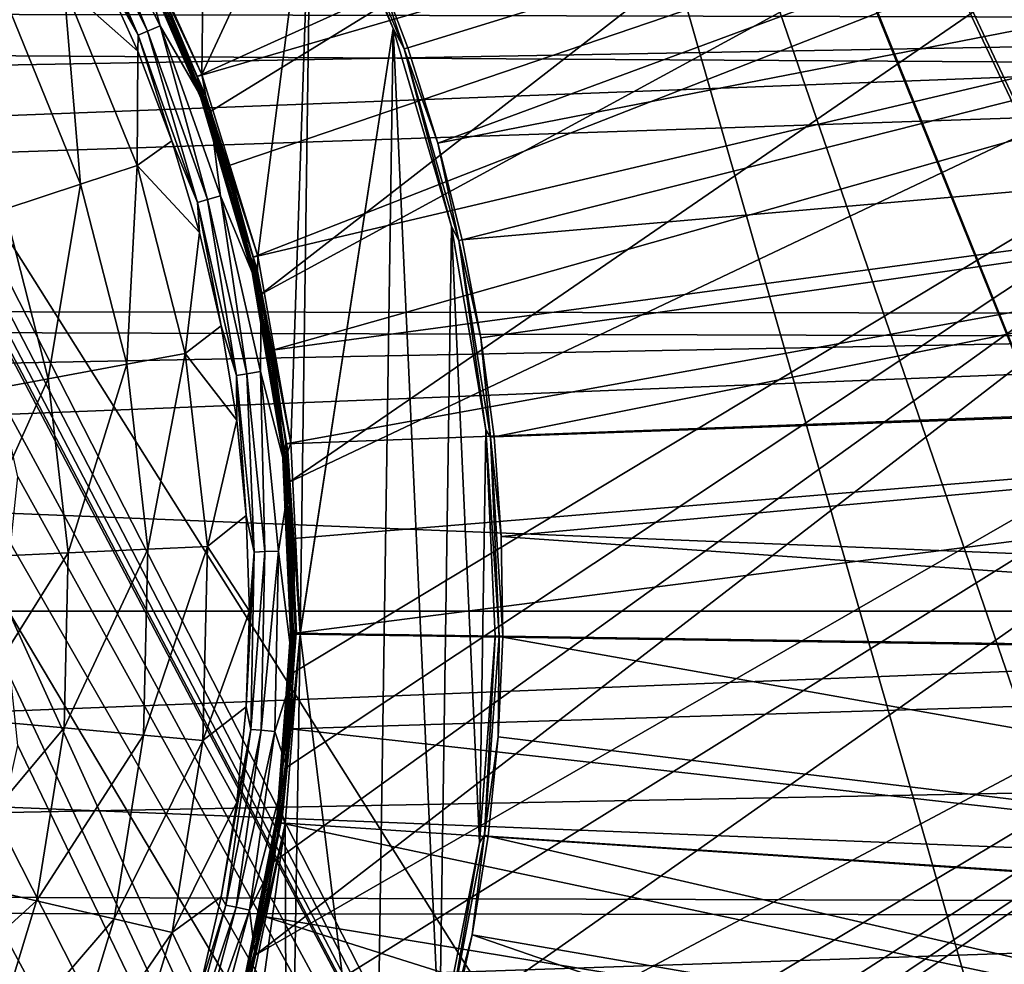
# Model space of a CAD drawing. Header units: millimetres. Extents: x -42.5 to 42.5, y -42.5 to 42.5.
# Tile 108 of 148: x 13.1 to 23.6, y -3.8 to 6.3. Entities that reach past the tile are written whole.
import ezdxf

# ---------------------------------------------------------------- set-up
doc = ezdxf.new("R2010")
doc.units = ezdxf.units.MM
doc.header["$LTSCALE"] = 127.314815
for name, color, linetype in [('104', 7, 'CONTINUOUS'), ('115', 7, 'CONTINUOUS'), ('135', 7, 'CONTINUOUS'), ('136', 7, 'CONTINUOUS'), ('47', 7, 'CONTINUOUS'), ('48', 7, 'CONTINUOUS'), ('49', 7, 'CONTINUOUS'), ('50', 7, 'CONTINUOUS'), ('51', 7, 'CONTINUOUS'), ('57', 7, 'CONTINUOUS'), ('6', 7, 'CONTINUOUS'), ('63', 7, 'CONTINUOUS'), ('64', 7, 'CONTINUOUS'), ('65', 7, 'CONTINUOUS'), ('9', 7, 'CONTINUOUS')]:
    doc.layers.add(name, color=color, linetype=linetype)

msp = doc.modelspace()

# ---------------------------------------------------------------- linework, layer by layer
at = {"layer": '104', "linetype": 'Continuous'}
for points in [[(10.951, 7.325, 33.6), (15.32, 23.48, 33.6), (11.819, 5.822, 33.6), (10.951, 7.325, 33.6)], [(15.32, 23.48, 33.6), (27.527, -19.092, 33.6), (11.819, 5.822, 33.6), (15.32, 23.48, 33.6)], [(16.634, 20.284, 33.6), (30.448, -13.97, 33.6), (15.32, 23.48, 33.6), (16.634, 20.284, 33.6)], [(30.448, -13.97, 33.6), (29.101, -16.595, 33.6), (15.32, 23.48, 33.6), (30.448, -13.97, 33.6)], [(29.101, -16.595, 33.6), (27.527, -19.092, 33.6), (15.32, 23.48, 33.6), (29.101, -16.595, 33.6)], [(17.191, 19.244, 33.6), (31.558, -11.24, 33.6), (16.634, 20.284, 33.6), (17.191, 19.244, 33.6)], [(31.558, -11.24, 33.6), (30.448, -13.97, 33.6), (16.634, 20.284, 33.6), (31.558, -11.24, 33.6)], [(17.914, 18.314, 33.6), (32.425, -8.42, 33.6), (17.191, 19.244, 33.6), (17.914, 18.314, 33.6)], [(32.425, -8.42, 33.6), (31.558, -11.24, 33.6), (17.191, 19.244, 33.6), (32.425, -8.42, 33.6)], [(18.781, 17.519, 33.6), (32.425, -8.42, 33.6), (17.914, 18.314, 33.6), (18.781, 17.519, 33.6)], [(19.77, 16.881, 33.6), (32.425, -8.42, 33.6), (18.781, 17.519, 33.6), (19.77, 16.881, 33.6)], [(33.04, -5.534, 33.6), (32.425, -8.42, 33.6), (19.77, 16.881, 33.6), (33.04, -5.534, 33.6)], [(20.852, 16.417, 33.6), (33.04, -5.534, 33.6), (19.77, 16.881, 33.6), (20.852, 16.417, 33.6)], [(21.996, 16.141, 33.6), (33.04, -5.534, 33.6), (20.852, 16.417, 33.6), (21.996, 16.141, 33.6)], [(33.398, -2.609, 33.6), (33.04, -5.534, 33.6), (21.996, 16.141, 33.6), (33.398, -2.609, 33.6)], [(23.171, 16.061, 33.6), (33.398, -2.609, 33.6), (21.996, 16.141, 33.6), (23.171, 16.061, 33.6)], [(24.345, 16.179, 33.6), (33.398, -2.609, 33.6), (23.171, 16.061, 33.6), (24.345, 16.179, 33.6)], [(11.819, 5.822, 33.6), (25.741, -21.439, 33.6), (11.994, 5.127, 33.6), (11.819, 5.822, 33.6)], [(27.527, -19.092, 33.6), (25.741, -21.439, 33.6), (11.819, 5.822, 33.6), (27.527, -19.092, 33.6)], [(11.994, 5.127, 33.6), (25.741, -21.439, 33.6), (12.216, 4.446, 33.6), (11.994, 5.127, 33.6)], [(12.216, 4.446, 33.6), (25.741, -21.439, 33.6), (12.484, 3.782, 33.6), (12.216, 4.446, 33.6)], [(12.484, 3.782, 33.6), (25.741, -21.439, 33.6), (12.796, 3.138, 33.6), (12.484, 3.782, 33.6)], [(12.796, 3.138, 33.6), (25.741, -21.439, 33.6), (12.906, 2.276, 33.6), (12.796, 3.138, 33.6)], [(12.906, 2.276, 33.6), (25.741, -21.439, 33.6), (13.098, 1.428, 33.6), (12.906, 2.276, 33.6)], [(13.098, 1.428, 33.6), (25.741, -21.439, 33.6), (13.024, 0.716, 33.6), (13.098, 1.428, 33.6)], [(13.024, 0.716, 33.6), (25.741, -21.439, 33.6), (13, 0, 33.6), (13.024, 0.716, 33.6)], [(13, 0, 33.6), (23.754, -23.622, 33.6), (13.024, -0.716, 33.6), (13, 0, 33.6)], [(25.741, -21.439, 33.6), (23.754, -23.622, 33.6), (13, 0, 33.6), (25.741, -21.439, 33.6)], [(13.024, -0.716, 33.6), (23.754, -23.622, 33.6), (13.098, -1.428, 33.6), (13.024, -0.716, 33.6)], [(13.098, -1.428, 33.6), (23.754, -23.622, 33.6), (12.906, -2.276, 33.6), (13.098, -1.428, 33.6)], [(12.906, -2.276, 33.6), (23.754, -23.622, 33.6), (12.796, -3.138, 33.6), (12.906, -2.276, 33.6)], [(12.796, -3.138, 33.6), (23.754, -23.622, 33.6), (12.484, -3.782, 33.6), (12.796, -3.138, 33.6)]]:
    msp.add_3dface(points, dxfattribs=at)
at = {"layer": '115', "linetype": 'Continuous'}
for points in [[(15.141, 5.31, 35.6), (29.858, 14.379, 35.6), (14.358, 7.164, 35.6), (15.141, 5.31, 35.6)], [(15.687, 3.371, 35.6), (29.858, 14.379, 35.6), (15.141, 5.31, 35.6), (15.687, 3.371, 35.6)], [(31.006, 11.702, 35.6), (29.858, 14.379, 35.6), (15.687, 3.371, 35.6), (31.006, 11.702, 35.6)], [(15.986, 1.374, 35.6), (31.006, 11.702, 35.6), (15.687, 3.371, 35.6), (15.986, 1.374, 35.6)], [(31.915, 8.929, 35.6), (31.006, 11.702, 35.6), (15.986, 1.374, 35.6), (31.915, 8.929, 35.6)], [(15.623, -3.657, 35.6), (31.915, 8.929, 35.6), (15.822, -2.665, 35.6), (15.623, -3.657, 35.6)], [(32.576, 6.088, 35.6), (31.915, 8.929, 35.6), (15.623, -3.657, 35.6), (32.576, 6.088, 35.6)], [(15.822, -2.665, 35.6), (31.915, 8.929, 35.6), (15.959, -1.658, 35.6), (15.822, -2.665, 35.6)], [(15.959, -1.658, 35.6), (31.915, 8.929, 35.6), (16.032, -0.65, 35.6), (15.959, -1.658, 35.6)], [(16.032, -0.65, 35.6), (31.915, 8.929, 35.6), (15.986, 1.374, 35.6), (16.032, -0.65, 35.6)], [(14.655, -6.535, 35.6), (32.576, 6.088, 35.6), (15.36, -4.639, 35.6), (14.655, -6.535, 35.6)], [(32.985, 3.203, 35.6), (32.576, 6.088, 35.6), (14.655, -6.535, 35.6), (32.985, 3.203, 35.6)], [(15.36, -4.639, 35.6), (32.576, 6.088, 35.6), (15.623, -3.657, 35.6), (15.36, -4.639, 35.6)], [(33.139, 0.292, 35.6), (32.985, 3.203, 35.6), (9.701, -12.781, 35.6), (33.139, 0.292, 35.6)], [(9.701, -12.781, 35.6), (32.985, 3.203, 35.6), (11.225, -11.465, 35.6), (9.701, -12.781, 35.6)], [(11.225, -11.465, 35.6), (32.985, 3.203, 35.6), (12.574, -9.967, 35.6), (11.225, -11.465, 35.6)], [(12.574, -9.967, 35.6), (32.985, 3.203, 35.6), (13.725, -8.312, 35.6), (12.574, -9.967, 35.6)], [(13.725, -8.312, 35.6), (32.985, 3.203, 35.6), (14.655, -6.535, 35.6), (13.725, -8.312, 35.6)], [(8.023, -13.896, 35.6), (33.139, 0.292, 35.6), (9.701, -12.781, 35.6), (8.023, -13.896, 35.6)], [(33.139, 0.292, 35.6), (8.023, -13.896, 35.6), (13.14, -23.53, 35.6), (33.139, 0.292, 35.6)], [(33.036, -2.622, 35.6), (33.139, 0.292, 35.6), (13.14, -23.53, 35.6), (33.036, -2.622, 35.6)], [(32.679, -5.512, 35.6), (33.036, -2.622, 35.6), (13.14, -23.53, 35.6), (32.679, -5.512, 35.6)]]:
    msp.add_3dface(points, dxfattribs=at)
at = {"layer": '135', "linetype": 'Continuous'}
for points in [[(14.377, 6.125, 35.826), (13.63, 7.869, 35.705), (13.533, 7.814, 35.826), (14.377, 6.125, 35.826)], [(14.479, 6.169, 35.705), (13.755, 7.942, 35.627), (13.63, 7.869, 35.705), (14.479, 6.169, 35.705)], [(14.479, 6.169, 35.705), (13.63, 7.869, 35.705), (14.377, 6.125, 35.826), (14.479, 6.169, 35.705)], [(14.612, 6.226, 35.627), (13.755, 7.942, 35.627), (14.479, 6.169, 35.705), (14.612, 6.226, 35.627)], [(14.612, 6.226, 35.627), (14.358, 7.164, 35.6), (13.755, 7.942, 35.627), (14.612, 6.226, 35.627)], [(14.377, 6.125, 35.826), (13.533, 7.814, 35.826), (13.956, 6.883, 35.977), (14.377, 6.125, 35.826)], [(15.141, 5.31, 35.6), (14.358, 7.164, 35.6), (14.612, 6.226, 35.627), (15.141, 5.31, 35.6)], [(14.376, 5.955, 35.977), (14.377, 6.125, 35.826), (13.956, 6.883, 35.977), (14.376, 5.955, 35.977)], [(15.117, 4.379, 35.705), (14.612, 6.226, 35.627), (14.479, 6.169, 35.705), (15.117, 4.379, 35.705)], [(15.256, 4.419, 35.627), (14.612, 6.226, 35.627), (15.117, 4.379, 35.705), (15.256, 4.419, 35.627)], [(15.256, 4.419, 35.627), (15.141, 5.31, 35.6), (14.612, 6.226, 35.627), (15.256, 4.419, 35.627)], [(14.735, 5.002, 35.977), (14.377, 6.125, 35.826), (14.376, 5.955, 35.977), (14.735, 5.002, 35.977)], [(15.01, 4.348, 35.826), (14.479, 6.169, 35.705), (14.377, 6.125, 35.826), (15.01, 4.348, 35.826)], [(15.01, 4.348, 35.826), (14.377, 6.125, 35.826), (14.735, 5.002, 35.977), (15.01, 4.348, 35.826)], [(15.117, 4.379, 35.705), (14.479, 6.169, 35.705), (15.01, 4.348, 35.826), (15.117, 4.379, 35.705)], [(15.687, 3.371, 35.6), (15.141, 5.31, 35.6), (15.256, 4.419, 35.627), (15.687, 3.371, 35.6)], [(15.031, 4.028, 35.977), (15.01, 4.348, 35.826), (14.735, 5.002, 35.977), (15.031, 4.028, 35.977)], [(15.535, 2.525, 35.705), (15.256, 4.419, 35.627), (15.117, 4.379, 35.705), (15.535, 2.525, 35.705)], [(15.678, 2.548, 35.627), (15.256, 4.419, 35.627), (15.535, 2.525, 35.705), (15.678, 2.548, 35.627)], [(15.678, 2.548, 35.627), (15.687, 3.371, 35.6), (15.256, 4.419, 35.627), (15.678, 2.548, 35.627)], [(15.425, 2.507, 35.826), (15.117, 4.379, 35.705), (15.01, 4.348, 35.826), (15.425, 2.507, 35.826)], [(15.262, 3.036, 35.977), (15.01, 4.348, 35.826), (15.031, 4.028, 35.977), (15.262, 3.036, 35.977)], [(15.425, 2.507, 35.826), (15.01, 4.348, 35.826), (15.262, 3.036, 35.977), (15.425, 2.507, 35.826)], [(15.535, 2.525, 35.705), (15.117, 4.379, 35.705), (15.425, 2.507, 35.826), (15.535, 2.525, 35.705)], [(15.986, 1.374, 35.6), (15.687, 3.371, 35.6), (15.678, 2.548, 35.627), (15.986, 1.374, 35.6)], [(15.428, 2.031, 35.977), (15.425, 2.507, 35.826), (15.262, 3.036, 35.977), (15.428, 2.031, 35.977)], [(15.614, 0.629, 35.826), (15.535, 2.525, 35.705), (15.425, 2.507, 35.826), (15.614, 0.629, 35.826)], [(15.726, 0.634, 35.705), (15.678, 2.548, 35.627), (15.535, 2.525, 35.705), (15.726, 0.634, 35.705)], [(15.726, 0.634, 35.705), (15.535, 2.525, 35.705), (15.614, 0.629, 35.826), (15.726, 0.634, 35.705)], [(15.87, 0.64, 35.627), (15.678, 2.548, 35.627), (15.726, 0.634, 35.705), (15.87, 0.64, 35.627)], [(15.87, 0.64, 35.627), (15.986, 1.374, 35.6), (15.678, 2.548, 35.627), (15.87, 0.64, 35.627)], [(15.614, 0.629, 35.826), (15.425, 2.507, 35.826), (15.528, 1.018, 35.977), (15.614, 0.629, 35.826)], [(15.528, 1.018, 35.977), (15.425, 2.507, 35.826), (15.428, 2.031, 35.977), (15.528, 1.018, 35.977)], [(16.032, -0.65, 35.6), (15.986, 1.374, 35.6), (15.87, 0.64, 35.627), (16.032, -0.65, 35.6)], [(15.561, 0, 35.977), (15.614, 0.629, 35.826), (15.528, 1.018, 35.977), (15.561, 0, 35.977)], [(15.576, -1.257, 35.826), (15.614, 0.629, 35.826), (15.528, -1.018, 35.977), (15.576, -1.257, 35.826)], [(15.528, -1.018, 35.977), (15.614, 0.629, 35.826), (15.561, 0, 35.977), (15.528, -1.018, 35.977)], [(15.688, -1.266, 35.705), (15.726, 0.634, 35.705), (15.576, -1.257, 35.826), (15.688, -1.266, 35.705)], [(15.576, -1.257, 35.826), (15.726, 0.634, 35.705), (15.614, 0.629, 35.826), (15.576, -1.257, 35.826)], [(15.688, -1.266, 35.705), (15.87, 0.64, 35.627), (15.726, 0.634, 35.705), (15.688, -1.266, 35.705)], [(15.832, -1.278, 35.627), (15.87, 0.64, 35.627), (15.688, -1.266, 35.705), (15.832, -1.278, 35.627)], [(15.832, -1.278, 35.627), (16.032, -0.65, 35.6), (15.87, 0.64, 35.627), (15.832, -1.278, 35.627)], [(15.959, -1.658, 35.6), (16.032, -0.65, 35.6), (15.832, -1.278, 35.627), (15.959, -1.658, 35.6)], [(15.428, -2.031, 35.977), (15.576, -1.257, 35.826), (15.528, -1.018, 35.977), (15.428, -2.031, 35.977)], [(15.262, -3.036, 35.977), (15.576, -1.257, 35.826), (15.428, -2.031, 35.977), (15.262, -3.036, 35.977)], [(15.311, -3.126, 35.826), (15.576, -1.257, 35.826), (15.262, -3.036, 35.977), (15.311, -3.126, 35.826)], [(15.311, -3.126, 35.826), (15.688, -1.266, 35.705), (15.576, -1.257, 35.826), (15.311, -3.126, 35.826)], [(15.421, -3.148, 35.705), (15.688, -1.266, 35.705), (15.311, -3.126, 35.826), (15.421, -3.148, 35.705)], [(15.421, -3.148, 35.705), (15.832, -1.278, 35.627), (15.688, -1.266, 35.705), (15.421, -3.148, 35.705)], [(15.562, -3.177, 35.627), (15.832, -1.278, 35.627), (15.421, -3.148, 35.705), (15.562, -3.177, 35.627)], [(15.562, -3.177, 35.627), (15.959, -1.658, 35.6), (15.832, -1.278, 35.627), (15.562, -3.177, 35.627)], [(15.822, -2.665, 35.6), (15.959, -1.658, 35.6), (15.562, -3.177, 35.627), (15.822, -2.665, 35.6)], [(15.623, -3.657, 35.6), (15.822, -2.665, 35.6), (15.562, -3.177, 35.627), (15.623, -3.657, 35.6)], [(15.031, -4.027, 35.977), (15.311, -3.126, 35.826), (15.262, -3.036, 35.977), (15.031, -4.027, 35.977)], [(14.823, -4.949, 35.826), (15.311, -3.126, 35.826), (15.031, -4.027, 35.977), (14.823, -4.949, 35.826)], [(14.823, -4.949, 35.826), (15.421, -3.148, 35.705), (15.311, -3.126, 35.826), (14.823, -4.949, 35.826)], [(14.929, -4.984, 35.705), (15.421, -3.148, 35.705), (14.823, -4.949, 35.826), (14.929, -4.984, 35.705)], [(14.929, -4.984, 35.705), (15.562, -3.177, 35.627), (15.421, -3.148, 35.705), (14.929, -4.984, 35.705)], [(15.066, -5.03, 35.627), (15.562, -3.177, 35.627), (14.929, -4.984, 35.705), (15.066, -5.03, 35.627)], [(15.066, -5.03, 35.627), (15.623, -3.657, 35.6), (15.562, -3.177, 35.627), (15.066, -5.03, 35.627)], [(15.36, -4.639, 35.6), (15.623, -3.657, 35.6), (15.066, -5.03, 35.627), (15.36, -4.639, 35.6)]]:
    msp.add_3dface(points, dxfattribs=at)
at = {"layer": '136', "linetype": 'Continuous'}
for points in [[(14.376, 5.955, 35.977), (13.956, 6.883, 35.977), (13.589, 6.653, 37.309), (14.376, 5.955, 35.977)], [(13.767, 4.543, 38.669), (13.589, 6.653, 37.309), (13.02, 6.375, 38.669), (13.767, 4.543, 38.669)], [(14.369, 4.741, 37.309), (13.589, 6.653, 37.309), (13.767, 4.543, 38.669), (14.369, 4.741, 37.309)], [(14.369, 4.741, 37.309), (14.376, 5.955, 35.977), (13.589, 6.653, 37.309), (14.369, 4.741, 37.309)], [(13.767, 4.543, 38.669), (13.02, 6.375, 38.669), (12.961, 4.276, 40.007), (13.767, 4.543, 38.669)], [(14.735, 5.002, 35.977), (14.376, 5.955, 35.977), (14.369, 4.741, 37.309), (14.735, 5.002, 35.977)], [(15.031, 4.028, 35.977), (14.735, 5.002, 35.977), (14.369, 4.741, 37.309), (15.031, 4.028, 35.977)], [(14.257, 2.626, 38.669), (14.369, 4.741, 37.309), (13.767, 4.543, 38.669), (14.257, 2.626, 38.669)], [(14.88, 2.74, 37.309), (14.369, 4.741, 37.309), (14.257, 2.626, 38.669), (14.88, 2.74, 37.309)], [(14.88, 2.74, 37.309), (15.031, 4.028, 35.977), (14.369, 4.741, 37.309), (14.88, 2.74, 37.309)], [(13.422, 2.472, 40.007), (13.767, 4.543, 38.669), (12.961, 4.276, 40.007), (13.422, 2.472, 40.007)], [(14.257, 2.626, 38.669), (13.767, 4.543, 38.669), (13.422, 2.472, 40.007), (14.257, 2.626, 38.669)], [(13.422, 2.472, 40.007), (12.961, 4.276, 40.007), (12.37, 2.278, 41.284), (13.422, 2.472, 40.007)], [(15.262, 3.036, 35.977), (15.031, 4.028, 35.977), (14.88, 2.74, 37.309), (15.262, 3.036, 35.977)], [(15.428, 2.031, 35.977), (15.262, 3.036, 35.977), (14.88, 2.74, 37.309), (15.428, 2.031, 35.977)], [(14.482, 0.66, 38.669), (14.88, 2.74, 37.309), (14.257, 2.626, 38.669), (14.482, 0.66, 38.669)], [(15.115, 0.689, 37.309), (14.88, 2.74, 37.309), (14.482, 0.66, 38.669), (15.115, 0.689, 37.309)], [(15.115, 0.689, 37.309), (15.428, 2.031, 35.977), (14.88, 2.74, 37.309), (15.115, 0.689, 37.309)], [(13.634, 0.621, 40.007), (14.257, 2.626, 38.669), (13.422, 2.472, 40.007), (13.634, 0.621, 40.007)], [(14.482, 0.66, 38.669), (14.257, 2.626, 38.669), (13.634, 0.621, 40.007), (14.482, 0.66, 38.669)], [(12.565, 0.572, 41.284), (13.422, 2.472, 40.007), (12.37, 2.278, 41.284), (12.565, 0.572, 41.284)], [(13.634, 0.621, 40.007), (13.422, 2.472, 40.007), (12.565, 0.572, 41.284), (13.634, 0.621, 40.007)], [(15.528, 1.018, 35.977), (15.428, 2.031, 35.977), (15.115, 0.689, 37.309), (15.528, 1.018, 35.977)], [(15.561, 0, 35.977), (15.528, 1.018, 35.977), (15.115, 0.689, 37.309), (15.561, 0, 35.977)], [(14.437, -1.318, 38.669), (14.482, 0.66, 38.669), (13.591, -1.241, 40.007), (14.437, -1.318, 38.669)], [(13.591, -1.241, 40.007), (14.482, 0.66, 38.669), (13.634, 0.621, 40.007), (13.591, -1.241, 40.007)], [(15.068, -1.376, 37.309), (15.115, 0.689, 37.309), (14.437, -1.318, 38.669), (15.068, -1.376, 37.309)], [(14.437, -1.318, 38.669), (15.115, 0.689, 37.309), (14.482, 0.66, 38.669), (14.437, -1.318, 38.669)], [(15.068, -1.376, 37.309), (15.561, 0, 35.977), (15.115, 0.689, 37.309), (15.068, -1.376, 37.309)], [(13.591, -1.241, 40.007), (13.634, 0.621, 40.007), (12.526, -1.144, 41.284), (13.591, -1.241, 40.007)], [(12.526, -1.144, 41.284), (13.634, 0.621, 40.007), (12.565, 0.572, 41.284), (12.526, -1.144, 41.284)], [(15.528, -1.018, 35.977), (15.561, 0, 35.977), (15.068, -1.376, 37.309), (15.528, -1.018, 35.977)], [(15.428, -2.031, 35.977), (15.528, -1.018, 35.977), (15.068, -1.376, 37.309), (15.428, -2.031, 35.977)], [(12.253, -2.839, 41.284), (13.591, -1.241, 40.007), (12.526, -1.144, 41.284), (12.253, -2.839, 41.284)], [(13.296, -3.08, 40.007), (13.591, -1.241, 40.007), (12.253, -2.839, 41.284), (13.296, -3.08, 40.007)], [(13.296, -3.08, 40.007), (14.437, -1.318, 38.669), (13.591, -1.241, 40.007), (13.296, -3.08, 40.007)], [(14.123, -3.272, 38.669), (14.437, -1.318, 38.669), (13.296, -3.08, 40.007), (14.123, -3.272, 38.669)], [(14.123, -3.272, 38.669), (15.068, -1.376, 37.309), (14.437, -1.318, 38.669), (14.123, -3.272, 38.669)], [(14.74, -3.415, 37.309), (15.068, -1.376, 37.309), (14.123, -3.272, 38.669), (14.74, -3.415, 37.309)], [(14.74, -3.415, 37.309), (15.428, -2.031, 35.977), (15.068, -1.376, 37.309), (14.74, -3.415, 37.309)], [(15.262, -3.036, 35.977), (15.428, -2.031, 35.977), (14.74, -3.415, 37.309), (15.262, -3.036, 35.977)], [(11.753, -4.481, 41.284), (13.296, -3.08, 40.007), (12.253, -2.839, 41.284), (11.753, -4.481, 41.284)], [(15.031, -4.027, 35.977), (15.262, -3.036, 35.977), (14.74, -3.415, 37.309), (15.031, -4.027, 35.977)], [(12.753, -4.862, 40.007), (13.296, -3.08, 40.007), (11.753, -4.481, 41.284), (12.753, -4.862, 40.007)], [(12.753, -4.862, 40.007), (14.123, -3.272, 38.669), (13.296, -3.08, 40.007), (12.753, -4.862, 40.007)], [(13.546, -5.164, 38.669), (14.123, -3.272, 38.669), (12.753, -4.862, 40.007), (13.546, -5.164, 38.669)], [(13.546, -5.164, 38.669), (14.74, -3.415, 37.309), (14.123, -3.272, 38.669), (13.546, -5.164, 38.669)], [(14.138, -5.39, 37.309), (14.74, -3.415, 37.309), (13.546, -5.164, 38.669), (14.138, -5.39, 37.309)], [(14.138, -5.39, 37.309), (15.031, -4.027, 35.977), (14.74, -3.415, 37.309), (14.138, -5.39, 37.309)]]:
    msp.add_3dface(points, dxfattribs=at)
at = {"layer": '47', "linetype": 'Continuous'}
for points in [[(15.007, 5.688, 36.185), (35.367, 14.904, 50), (14.621, 6.619, 36.185), (15.007, 5.688, 36.185)], [(36.477, 11.933, 50), (35.367, 14.904, 50), (15.007, 5.688, 36.185), (36.477, 11.933, 50)], [(15.335, 4.735, 36.185), (36.477, 11.933, 50), (15.007, 5.688, 36.185), (15.335, 4.735, 36.185)], [(15.602, 3.764, 36.185), (36.477, 11.933, 50), (15.335, 4.735, 36.185), (15.602, 3.764, 36.185)], [(37.338, 8.88, 50), (36.477, 11.933, 50), (15.602, 3.764, 36.185), (37.338, 8.88, 50)], [(15.807, 2.777, 36.185), (37.338, 8.88, 50), (15.602, 3.764, 36.185), (15.807, 2.777, 36.185)], [(37.944, 5.765, 50), (37.338, 8.88, 50), (15.807, 2.777, 36.185), (37.944, 5.765, 50)], [(15.95, 1.779, 36.185), (37.944, 5.765, 50), (15.807, 2.777, 36.185), (15.95, 1.779, 36.185)], [(38.29, 2.612, 50), (37.944, 5.765, 50), (15.95, 1.779, 36.185), (38.29, 2.612, 50)], [(16.03, 0.774, 36.185), (38.29, 2.612, 50), (15.95, 1.779, 36.185), (16.03, 0.774, 36.185)], [(16.047, -0.234, 36.185), (38.29, 2.612, 50), (16.03, 0.774, 36.185), (16.047, -0.234, 36.185)], [(38.375, -0.559, 50), (38.29, 2.612, 50), (16.047, -0.234, 36.185), (38.375, -0.559, 50)]]:
    msp.add_3dface(points, dxfattribs=at)
at = {"layer": '48', "linetype": 'Continuous'}
for points in [[(15.056, 5.709, 36), (14.328, 7.256, 36.009), (14.222, 7.551, 36), (15.056, 5.709, 36)], [(14.277, 7.23, 36.115), (15.044, 5.456, 36.115), (14.29, 7.237, 36.155), (14.277, 7.23, 36.115)], [(15.046, 5.457, 36.073), (14.277, 7.23, 36.115), (14.279, 7.231, 36.073), (15.046, 5.457, 36.073)], [(15.044, 5.456, 36.115), (14.277, 7.23, 36.115), (15.046, 5.457, 36.073), (15.044, 5.456, 36.115)], [(15.066, 5.464, 36.035), (14.279, 7.231, 36.073), (14.297, 7.24, 36.035), (15.066, 5.464, 36.035)], [(15.046, 5.457, 36.073), (14.279, 7.231, 36.073), (15.066, 5.464, 36.035), (15.046, 5.457, 36.073)], [(15.044, 5.456, 36.115), (15.059, 5.462, 36.155), (14.29, 7.237, 36.155), (15.044, 5.456, 36.115)], [(15.059, 5.462, 36.155), (14.621, 6.619, 36.185), (14.29, 7.237, 36.155), (15.059, 5.462, 36.155)], [(14.328, 7.256, 36.009), (15.098, 5.476, 36.009), (14.297, 7.24, 36.035), (14.328, 7.256, 36.009)], [(15.098, 5.476, 36.009), (15.066, 5.464, 36.035), (14.297, 7.24, 36.035), (15.098, 5.476, 36.009)], [(15.098, 5.476, 36.009), (14.328, 7.256, 36.009), (15.056, 5.709, 36), (15.098, 5.476, 36.009)], [(15.007, 5.688, 36.185), (14.621, 6.619, 36.185), (15.059, 5.462, 36.155), (15.007, 5.688, 36.185)], [(15.335, 4.735, 36.185), (15.007, 5.688, 36.185), (15.059, 5.462, 36.155), (15.335, 4.735, 36.185)], [(15.652, 3.777, 36), (15.098, 5.476, 36.009), (15.056, 5.709, 36), (15.652, 3.777, 36)], [(15.044, 5.456, 36.115), (15.592, 3.603, 36.115), (15.059, 5.462, 36.155), (15.044, 5.456, 36.115)], [(15.595, 3.604, 36.073), (15.044, 5.456, 36.115), (15.046, 5.457, 36.073), (15.595, 3.604, 36.073)], [(15.592, 3.603, 36.115), (15.044, 5.456, 36.115), (15.595, 3.604, 36.073), (15.592, 3.603, 36.115)], [(15.614, 3.608, 36.035), (15.046, 5.457, 36.073), (15.066, 5.464, 36.035), (15.614, 3.608, 36.035)], [(15.595, 3.604, 36.073), (15.046, 5.457, 36.073), (15.614, 3.608, 36.035), (15.595, 3.604, 36.073)], [(15.592, 3.603, 36.115), (15.607, 3.607, 36.155), (15.059, 5.462, 36.155), (15.592, 3.603, 36.115)], [(15.607, 3.607, 36.155), (15.335, 4.735, 36.185), (15.059, 5.462, 36.155), (15.607, 3.607, 36.155)], [(15.098, 5.476, 36.009), (15.648, 3.616, 36.009), (15.066, 5.464, 36.035), (15.098, 5.476, 36.009)], [(15.648, 3.616, 36.009), (15.614, 3.608, 36.035), (15.066, 5.464, 36.035), (15.648, 3.616, 36.009)], [(15.648, 3.616, 36.009), (15.098, 5.476, 36.009), (15.652, 3.777, 36), (15.648, 3.616, 36.009)], [(15.602, 3.764, 36.185), (15.335, 4.735, 36.185), (15.607, 3.607, 36.155), (15.602, 3.764, 36.185)], [(16.002, 1.786, 36), (15.648, 3.616, 36.009), (15.652, 3.777, 36), (16.002, 1.786, 36)], [(15.807, 2.777, 36.185), (15.602, 3.764, 36.185), (15.607, 3.607, 36.155), (15.807, 2.777, 36.185)], [(15.592, 3.603, 36.115), (15.913, 1.697, 36.115), (15.607, 3.607, 36.155), (15.592, 3.603, 36.115)], [(15.915, 1.698, 36.073), (15.592, 3.603, 36.115), (15.595, 3.604, 36.073), (15.915, 1.698, 36.073)], [(15.913, 1.697, 36.115), (15.592, 3.603, 36.115), (15.915, 1.698, 36.073), (15.913, 1.697, 36.115)], [(15.935, 1.7, 36.035), (15.595, 3.604, 36.073), (15.614, 3.608, 36.035), (15.935, 1.7, 36.035)], [(15.915, 1.698, 36.073), (15.595, 3.604, 36.073), (15.935, 1.7, 36.035), (15.915, 1.698, 36.073)], [(15.913, 1.697, 36.115), (15.928, 1.699, 36.155), (15.607, 3.607, 36.155), (15.913, 1.697, 36.115)], [(15.928, 1.699, 36.155), (15.807, 2.777, 36.185), (15.607, 3.607, 36.155), (15.928, 1.699, 36.155)], [(15.648, 3.616, 36.009), (15.969, 1.703, 36.009), (15.614, 3.608, 36.035), (15.648, 3.616, 36.009)], [(15.969, 1.703, 36.009), (15.935, 1.7, 36.035), (15.614, 3.608, 36.035), (15.969, 1.703, 36.009)], [(15.969, 1.703, 36.009), (15.648, 3.616, 36.009), (16.002, 1.786, 36), (15.969, 1.703, 36.009)], [(15.95, 1.779, 36.185), (15.807, 2.777, 36.185), (15.928, 1.699, 36.155), (15.95, 1.779, 36.185)], [(16.1, -0.234, 36), (15.969, 1.703, 36.009), (16.002, 1.786, 36), (16.1, -0.234, 36)], [(15.913, 1.697, 36.115), (16.001, -0.233, 36.115), (15.928, 1.699, 36.155), (15.913, 1.697, 36.115)], [(16.004, -0.233, 36.073), (15.913, 1.697, 36.115), (15.915, 1.698, 36.073), (16.004, -0.233, 36.073)], [(16.001, -0.233, 36.115), (15.913, 1.697, 36.115), (16, -0.233, 36.1), (16.001, -0.233, 36.115)], [(16, -0.233, 36.1), (15.913, 1.697, 36.115), (16.004, -0.233, 36.073), (16, -0.233, 36.1)], [(16.024, -0.233, 36.035), (15.915, 1.698, 36.073), (15.935, 1.7, 36.035), (16.024, -0.233, 36.035)], [(16.008, -0.233, 36.062), (15.915, 1.698, 36.073), (16.024, -0.233, 36.035), (16.008, -0.233, 36.062)], [(16.004, -0.233, 36.073), (15.915, 1.698, 36.073), (16.008, -0.233, 36.062), (16.004, -0.233, 36.073)], [(16.03, 0.774, 36.185), (15.95, 1.779, 36.185), (15.928, 1.699, 36.155), (16.03, 0.774, 36.185)], [(15.928, 1.699, 36.155), (16.001, -0.233, 36.115), (16.006, -0.233, 36.133), (15.928, 1.699, 36.155)], [(16.017, -0.233, 36.155), (15.928, 1.699, 36.155), (16.006, -0.233, 36.133), (16.017, -0.233, 36.155)], [(16.017, -0.233, 36.155), (16.03, 0.774, 36.185), (15.928, 1.699, 36.155), (16.017, -0.233, 36.155)], [(15.969, 1.703, 36.009), (16.058, -0.234, 36.009), (15.935, 1.7, 36.035), (15.969, 1.703, 36.009)], [(15.935, 1.7, 36.035), (16.058, -0.234, 36.009), (16.029, -0.233, 36.029), (15.935, 1.7, 36.035)], [(16.024, -0.233, 36.035), (15.935, 1.7, 36.035), (16.029, -0.233, 36.029), (16.024, -0.233, 36.035)], [(16.058, -0.234, 36.009), (15.969, 1.703, 36.009), (16.062, -0.234, 36.008), (16.058, -0.234, 36.009)], [(16.062, -0.234, 36.008), (15.969, 1.703, 36.009), (16.1, -0.234, 36), (16.062, -0.234, 36.008)], [(16.022, -0.233, 36.163), (16.03, 0.774, 36.185), (16.017, -0.233, 36.155), (16.022, -0.233, 36.163)], [(16.047, -0.234, 36.185), (16.03, 0.774, 36.185), (16.022, -0.233, 36.163), (16.047, -0.234, 36.185)]]:
    msp.add_3dface(points, dxfattribs=at)
at = {"layer": '49', "linetype": 'Continuous'}
for points in [[(15.056, 5.709, 36), (14.222, 7.551, 36), (15.11, 10.106, 36), (15.056, 5.709, 36)], [(16.218, 8.212, 36), (15.056, 5.709, 36), (15.11, 10.106, 36), (16.218, 8.212, 36)], [(15.652, 3.777, 36), (15.056, 5.709, 36), (16.218, 8.212, 36), (15.652, 3.777, 36)], [(16.002, 1.786, 36), (15.652, 3.777, 36), (16.218, 8.212, 36), (16.002, 1.786, 36)], [(16.1, -0.234, 36), (16.002, 1.786, 36), (16.218, 8.212, 36), (16.1, -0.234, 36)], [(17.089, 6.197, 36), (16.1, -0.234, 36), (16.218, 8.212, 36), (17.089, 6.197, 36)], [(17.089, 6.197, 36), (16.898, -6.702, 36), (16.1, -0.244, 36), (17.089, 6.197, 36)], [(16.1, -0.239, 36), (17.089, 6.197, 36), (16.1, -0.244, 36), (16.1, -0.239, 36)], [(16.1, -0.234, 36), (17.089, 6.197, 36), (16.1, -0.239, 36), (16.1, -0.234, 36)], [(17.582, -4.617, 36), (16.898, -6.702, 36), (17.089, 6.197, 36), (17.582, -4.617, 36)], [(17.712, 4.092, 36), (17.582, -4.617, 36), (17.089, 6.197, 36), (17.712, 4.092, 36)], [(18.01, -2.464, 36), (17.582, -4.617, 36), (17.712, 4.092, 36), (18.01, -2.464, 36)], [(18.076, 1.928, 36), (18.01, -2.464, 36), (17.712, 4.092, 36), (18.076, 1.928, 36)], [(18.176, -0.265, 36), (18.01, -2.464, 36), (18.076, 1.928, 36), (18.176, -0.265, 36)], [(16.1, -0.244, 36), (15.967, -8.69, 36), (15.942, -2.259, 36), (16.1, -0.244, 36)], [(16.898, -6.702, 36), (15.967, -8.69, 36), (16.1, -0.244, 36), (16.898, -6.702, 36)], [(18.176, -0.27, 36), (18.01, -2.464, 36), (18.176, -0.265, 36), (18.176, -0.27, 36)], [(18.176, -0.275, 36), (18.01, -2.464, 36), (18.176, -0.27, 36), (18.176, -0.275, 36)], [(15.942, -2.259, 36), (14.803, -10.551, 36), (15.534, -4.239, 36), (15.942, -2.259, 36)], [(15.967, -8.69, 36), (14.803, -10.551, 36), (15.942, -2.259, 36), (15.967, -8.69, 36)]]:
    msp.add_3dface(points, dxfattribs=at)
at = {"layer": '50', "linetype": 'Continuous'}
for points in [[(16.006, -0.233, 36.133), (16.001, -0.233, 36.115), (15.856, -2.16, 36.115), (16.006, -0.233, 36.133)], [(15.856, -2.16, 36.115), (16.001, -0.233, 36.115), (15.859, -2.16, 36.073), (15.856, -2.16, 36.115)], [(16.017, -0.233, 36.155), (16.006, -0.233, 36.133), (15.856, -2.16, 36.115), (16.017, -0.233, 36.155)], [(16.017, -0.233, 36.155), (15.856, -2.16, 36.115), (15.872, -2.162, 36.155), (16.017, -0.233, 36.155)], [(15.859, -2.16, 36.073), (16.004, -0.233, 36.073), (15.879, -2.163, 36.035), (15.859, -2.16, 36.073)], [(16.001, -0.233, 36.115), (16, -0.233, 36.1), (15.859, -2.16, 36.073), (16.001, -0.233, 36.115)], [(16, -0.233, 36.1), (16.004, -0.233, 36.073), (15.859, -2.16, 36.073), (16, -0.233, 36.1)], [(16.047, -0.234, 36.185), (16.022, -0.233, 36.163), (15.872, -2.162, 36.155), (16.047, -0.234, 36.185)], [(16.022, -0.233, 36.163), (16.017, -0.233, 36.155), (15.872, -2.162, 36.155), (16.022, -0.233, 36.163)], [(16.047, -0.238, 36.185), (16.047, -0.234, 36.185), (15.872, -2.162, 36.155), (16.047, -0.238, 36.185)], [(16.047, -0.243, 36.185), (16.047, -0.238, 36.185), (15.872, -2.162, 36.155), (16.047, -0.243, 36.185)], [(16, -1.25, 36.185), (16.047, -0.243, 36.185), (15.872, -2.162, 36.155), (16, -1.25, 36.185)], [(16.004, -0.233, 36.073), (16.008, -0.233, 36.062), (15.879, -2.163, 36.035), (16.004, -0.233, 36.073)], [(16.008, -0.233, 36.062), (16.024, -0.233, 36.035), (15.879, -2.163, 36.035), (16.008, -0.233, 36.062)], [(16.024, -0.233, 36.035), (15.913, -2.168, 36.009), (15.879, -2.163, 36.035), (16.024, -0.233, 36.035)], [(16.029, -0.233, 36.029), (16.058, -0.234, 36.009), (15.913, -2.168, 36.009), (16.029, -0.233, 36.029)], [(16.024, -0.233, 36.035), (16.029, -0.233, 36.029), (15.913, -2.168, 36.009), (16.024, -0.233, 36.035)], [(16.058, -0.234, 36.009), (16.1, -0.244, 36), (15.913, -2.168, 36.009), (16.058, -0.234, 36.009)], [(16.1, -0.244, 36), (15.942, -2.259, 36), (15.913, -2.168, 36.009), (16.1, -0.244, 36)], [(16.058, -0.234, 36.009), (16.062, -0.234, 36.008), (16.1, -0.239, 36), (16.058, -0.234, 36.009)], [(16.058, -0.234, 36.009), (16.1, -0.239, 36), (16.1, -0.244, 36), (16.058, -0.234, 36.009)], [(16.062, -0.234, 36.008), (16.1, -0.234, 36), (16.1, -0.239, 36), (16.062, -0.234, 36.008)], [(15.89, -2.251, 36.185), (16, -1.25, 36.185), (15.872, -2.162, 36.155), (15.89, -2.251, 36.185)], [(15.48, -4.056, 36.115), (15.856, -2.16, 36.115), (15.483, -4.056, 36.073), (15.48, -4.056, 36.115)], [(15.856, -2.16, 36.115), (15.48, -4.056, 36.115), (15.872, -2.162, 36.155), (15.856, -2.16, 36.115)], [(15.48, -4.056, 36.115), (15.495, -4.059, 36.155), (15.872, -2.162, 36.155), (15.48, -4.056, 36.115)], [(15.483, -4.056, 36.073), (15.856, -2.16, 36.115), (15.859, -2.16, 36.073), (15.483, -4.056, 36.073)], [(15.483, -4.056, 36.073), (15.859, -2.16, 36.073), (15.503, -4.061, 36.035), (15.483, -4.056, 36.073)], [(15.495, -4.059, 36.155), (15.89, -2.251, 36.185), (15.872, -2.162, 36.155), (15.495, -4.059, 36.155)], [(15.503, -4.061, 36.035), (15.859, -2.16, 36.073), (15.879, -2.163, 36.035), (15.503, -4.061, 36.035)], [(15.536, -4.07, 36.009), (15.503, -4.061, 36.035), (15.879, -2.163, 36.035), (15.536, -4.07, 36.009)], [(15.913, -2.168, 36.009), (15.536, -4.07, 36.009), (15.879, -2.163, 36.035), (15.913, -2.168, 36.009)], [(15.913, -2.168, 36.009), (15.942, -2.259, 36), (15.536, -4.07, 36.009), (15.913, -2.168, 36.009)], [(15.718, -3.245, 36.185), (15.89, -2.251, 36.185), (15.495, -4.059, 36.155), (15.718, -3.245, 36.185)], [(15.942, -2.259, 36), (15.534, -4.239, 36), (15.536, -4.07, 36.009), (15.942, -2.259, 36)], [(15.483, -4.224, 36.185), (15.718, -3.245, 36.185), (15.495, -4.059, 36.155), (15.483, -4.224, 36.185)]]:
    msp.add_3dface(points, dxfattribs=at)
at = {"layer": '51', "linetype": 'Continuous'}
for points in [[(38.375, -0.559, 50), (16.047, -0.243, 36.185), (16, -1.25, 36.185), (38.375, -0.559, 50)], [(38.375, -0.559, 50), (16.047, -0.234, 36.185), (16.047, -0.238, 36.185), (38.375, -0.559, 50)], [(16.047, -0.243, 36.185), (38.375, -0.559, 50), (16.047, -0.238, 36.185), (16.047, -0.243, 36.185)], [(38.198, -3.727, 50), (38.375, -0.559, 50), (16, -1.25, 36.185), (38.198, -3.727, 50)], [(15.89, -2.251, 36.185), (38.198, -3.727, 50), (16, -1.25, 36.185), (15.89, -2.251, 36.185)], [(15.718, -3.245, 36.185), (37.76, -6.868, 50), (15.89, -2.251, 36.185), (15.718, -3.245, 36.185)], [(37.76, -6.868, 50), (38.198, -3.727, 50), (15.89, -2.251, 36.185), (37.76, -6.868, 50)], [(15.483, -4.224, 36.185), (37.063, -9.963, 50), (15.718, -3.245, 36.185), (15.483, -4.224, 36.185)], [(37.063, -9.963, 50), (37.76, -6.868, 50), (15.718, -3.245, 36.185), (37.063, -9.963, 50)]]:
    msp.add_3dface(points, dxfattribs=at)
at = {"layer": '57', "linetype": 'Continuous'}
for points in [[(17.246, 5.991, 36.022), (16.869, 6.984, 36.022), (35.558, 11.628, 47.872), (17.246, 5.991, 36.022)], [(17.565, 4.979, 36.022), (17.246, 5.991, 36.022), (35.558, 11.628, 47.872), (17.565, 4.979, 36.022)], [(36.396, 8.653, 47.872), (17.565, 4.979, 36.022), (35.558, 11.628, 47.872), (36.396, 8.653, 47.872)], [(17.825, 3.95, 36.022), (17.565, 4.979, 36.022), (36.396, 8.653, 47.872), (17.825, 3.95, 36.022)], [(36.986, 5.618, 47.872), (17.825, 3.95, 36.022), (36.396, 8.653, 47.872), (36.986, 5.618, 47.872)], [(18.024, 2.907, 36.022), (17.825, 3.95, 36.022), (36.986, 5.618, 47.872), (18.024, 2.907, 36.022)], [(18.163, 1.855, 36.022), (18.024, 2.907, 36.022), (36.986, 5.618, 47.872), (18.163, 1.855, 36.022)], [(37.324, 2.546, 47.872), (18.163, 1.855, 36.022), (36.986, 5.618, 47.872), (37.324, 2.546, 47.872)], [(18.24, 0.796, 36.022), (18.163, 1.855, 36.022), (37.324, 2.546, 47.872), (18.24, 0.796, 36.022)], [(37.407, -0.545, 47.872), (18.24, 0.796, 36.022), (37.324, 2.546, 47.872), (37.407, -0.545, 47.872)], [(37.407, -0.545, 47.872), (18.255, -0.266, 36.022), (18.24, 0.796, 36.022), (37.407, -0.545, 47.872)]]:
    msp.add_3dface(points, dxfattribs=at)
at = {"layer": '6', "linetype": 'Continuous'}
for points in [[(-39.27, 6.472, 24.8), (39.301, 6.281, 24.8), (38.681, 9.373, 24.8), (-39.27, 6.472, 24.8)], [(-39.27, 6.472, 24.8), (-39.502, 4.863, 24.8), (39.301, 6.281, 24.8), (-39.27, 6.472, 24.8)], [(-39.667, 3.247, 24.8), (39.675, 3.151, 24.8), (39.301, 6.281, 24.8), (-39.667, 3.247, 24.8)], [(-39.502, 4.863, 24.8), (-39.667, 3.247, 24.8), (39.301, 6.281, 24.8), (-39.502, 4.863, 24.8)], [(-39.667, 3.247, 24.8), (-39.767, 1.625, 24.8), (39.675, 3.151, 24.8), (-39.667, 3.247, 24.8)], [(-39.8, 0, 24.8), (39.8, 0, 24.8), (39.675, 3.151, 24.8), (-39.8, 0, 24.8)], [(-39.767, 1.625, 24.8), (-39.8, 0, 24.8), (39.675, 3.151, 24.8), (-39.767, 1.625, 24.8)], [(39.8, 0, 24.8), (-39.8, 0, 24.8), (-39.675, -3.151, 24.8), (39.8, 0, 24.8)], [(39.767, -1.625, 24.8), (39.8, 0, 24.8), (-39.675, -3.151, 24.8), (39.767, -1.625, 24.8)], [(39.667, -3.247, 24.8), (39.767, -1.625, 24.8), (-39.675, -3.151, 24.8), (39.667, -3.247, 24.8)], [(-39.301, -6.281, 24.8), (39.667, -3.247, 24.8), (-39.675, -3.151, 24.8), (-39.301, -6.281, 24.8)], [(39.502, -4.863, 24.8), (39.667, -3.247, 24.8), (-39.301, -6.281, 24.8), (39.502, -4.863, 24.8)]]:
    msp.add_3dface(points, dxfattribs=at)
at = {"layer": '63', "linetype": 'Continuous'}
for points in [[(18.208, -1.337, 36.022), (18.255, -0.276, 36.022), (37.232, -3.646, 47.872), (18.208, -1.337, 36.022)], [(37.406, -0.56, 47.872), (18.255, -0.266, 36.022), (37.407, -0.545, 47.872), (37.406, -0.56, 47.872)], [(18.255, -0.271, 36.022), (18.255, -0.266, 36.022), (37.406, -0.56, 47.872), (18.255, -0.271, 36.022)], [(18.255, -0.276, 36.022), (18.255, -0.271, 36.022), (37.406, -0.56, 47.872), (18.255, -0.276, 36.022)], [(37.232, -3.646, 47.872), (18.255, -0.276, 36.022), (37.406, -0.56, 47.872), (37.232, -3.646, 47.872)], [(18.1, -2.393, 36.022), (18.208, -1.337, 36.022), (37.232, -3.646, 47.872), (18.1, -2.393, 36.022)], [(17.93, -3.441, 36.022), (18.1, -2.393, 36.022), (36.804, -6.708, 47.872), (17.93, -3.441, 36.022)], [(36.804, -6.708, 47.872), (18.1, -2.393, 36.022), (37.232, -3.646, 47.872), (36.804, -6.708, 47.872)], [(17.7, -4.478, 36.022), (17.93, -3.441, 36.022), (36.125, -9.724, 47.872), (17.7, -4.478, 36.022)], [(36.125, -9.724, 47.872), (17.93, -3.441, 36.022), (36.804, -6.708, 47.872), (36.125, -9.724, 47.872)]]:
    msp.add_3dface(points, dxfattribs=at)
at = {"layer": '64', "linetype": 'Continuous'}
for points in [[(18.01, -2.464, 36), (18.176, -0.275, 36), (18.063, -2.378, 36.006), (18.01, -2.464, 36)], [(18.176, -0.27, 36), (18.176, -0.265, 36), (18.063, -2.378, 36.006), (18.176, -0.27, 36)], [(18.176, -0.265, 36), (18.217, -0.265, 36.006), (18.063, -2.378, 36.006), (18.176, -0.265, 36)], [(18.217, -0.265, 36.006), (18.208, -1.337, 36.022), (18.063, -2.378, 36.006), (18.217, -0.265, 36.006)], [(18.176, -0.275, 36), (18.176, -0.27, 36), (18.063, -2.378, 36.006), (18.176, -0.275, 36)], [(18.255, -0.276, 36.022), (18.208, -1.337, 36.022), (18.217, -0.265, 36.006), (18.255, -0.276, 36.022)], [(18.255, -0.271, 36.022), (18.255, -0.276, 36.022), (18.217, -0.265, 36.006), (18.255, -0.271, 36.022)], [(18.255, -0.266, 36.022), (18.255, -0.271, 36.022), (18.217, -0.265, 36.006), (18.255, -0.266, 36.022)], [(18.208, -1.337, 36.022), (18.1, -2.393, 36.022), (18.063, -2.378, 36.006), (18.208, -1.337, 36.022)], [(18.01, -2.464, 36), (18.063, -2.378, 36.006), (17.665, -4.459, 36.006), (18.01, -2.464, 36)], [(18.063, -2.378, 36.006), (17.93, -3.441, 36.022), (17.665, -4.459, 36.006), (18.063, -2.378, 36.006)], [(18.1, -2.393, 36.022), (17.93, -3.441, 36.022), (18.063, -2.378, 36.006), (18.1, -2.393, 36.022)], [(17.582, -4.617, 36), (18.01, -2.464, 36), (17.665, -4.459, 36.006), (17.582, -4.617, 36)], [(17.93, -3.441, 36.022), (17.7, -4.478, 36.022), (17.665, -4.459, 36.006), (17.93, -3.441, 36.022)]]:
    msp.add_3dface(points, dxfattribs=at)
at = {"layer": '65', "linetype": 'Continuous'}
for points in [[(17.089, 6.197, 36), (16.218, 8.212, 36), (16.399, 7.939, 36.006), (17.089, 6.197, 36)], [(17.089, 6.197, 36), (16.399, 7.939, 36.006), (17.209, 5.981, 36.006), (17.089, 6.197, 36)], [(16.399, 7.939, 36.006), (16.869, 6.984, 36.022), (17.209, 5.981, 36.006), (16.399, 7.939, 36.006)], [(16.869, 6.984, 36.022), (17.246, 5.991, 36.022), (17.209, 5.981, 36.006), (16.869, 6.984, 36.022)], [(17.712, 4.092, 36), (17.089, 6.197, 36), (17.209, 5.981, 36.006), (17.712, 4.092, 36)], [(17.246, 5.991, 36.022), (17.565, 4.979, 36.022), (17.209, 5.981, 36.006), (17.246, 5.991, 36.022)], [(17.712, 4.092, 36), (17.209, 5.981, 36.006), (17.787, 3.943, 36.006), (17.712, 4.092, 36)], [(17.209, 5.981, 36.006), (17.565, 4.979, 36.022), (17.787, 3.943, 36.006), (17.209, 5.981, 36.006)], [(17.565, 4.979, 36.022), (17.825, 3.95, 36.022), (17.787, 3.943, 36.006), (17.565, 4.979, 36.022)], [(18.076, 1.928, 36), (17.712, 4.092, 36), (17.787, 3.943, 36.006), (18.076, 1.928, 36)], [(17.825, 3.95, 36.022), (18.024, 2.907, 36.022), (17.787, 3.943, 36.006), (17.825, 3.95, 36.022)], [(18.076, 1.928, 36), (17.787, 3.943, 36.006), (18.125, 1.851, 36.006), (18.076, 1.928, 36)], [(17.787, 3.943, 36.006), (18.024, 2.907, 36.022), (18.125, 1.851, 36.006), (17.787, 3.943, 36.006)], [(18.024, 2.907, 36.022), (18.163, 1.855, 36.022), (18.125, 1.851, 36.006), (18.024, 2.907, 36.022)], [(18.217, -0.265, 36.006), (18.076, 1.928, 36), (18.125, 1.851, 36.006), (18.217, -0.265, 36.006)], [(18.176, -0.265, 36), (18.076, 1.928, 36), (18.217, -0.265, 36.006), (18.176, -0.265, 36)], [(18.163, 1.855, 36.022), (18.24, 0.796, 36.022), (18.125, 1.851, 36.006), (18.163, 1.855, 36.022)], [(18.24, 0.796, 36.022), (18.255, -0.266, 36.022), (18.125, 1.851, 36.006), (18.24, 0.796, 36.022)], [(18.255, -0.266, 36.022), (18.217, -0.265, 36.006), (18.125, 1.851, 36.006), (18.255, -0.266, 36.022)]]:
    msp.add_3dface(points, dxfattribs=at)
at = {"layer": '9', "linetype": 'Continuous'}
for points in [[(-38.5, 6.222, 20.4), (-37.879, 9.283, 20.4), (38.043, 8.586, 20.4), (-38.5, 6.222, 20.4)], [(38.574, 5.75, 20.4), (-38.5, 6.222, 20.4), (38.043, 8.586, 20.4), (38.574, 5.75, 20.4)], [(-38.875, 3.122, 20.4), (-38.5, 6.222, 20.4), (38.574, 5.75, 20.4), (-38.875, 3.122, 20.4)], [(38.893, 2.883, 20.4), (-38.875, 3.122, 20.4), (38.574, 5.75, 20.4), (38.893, 2.883, 20.4)], [(-39, 0, 20.4), (-38.875, 3.122, 20.4), (39, 0, 20.4), (-39, 0, 20.4)], [(39, 0, 20.4), (-38.875, 3.122, 20.4), (38.893, 2.883, 20.4), (39, 0, 20.4)], [(-38.893, -2.883, 20.4), (-39, 0, 20.4), (38.875, -3.122, 20.4), (-38.893, -2.883, 20.4)], [(38.875, -3.122, 20.4), (-39, 0, 20.4), (39, 0, 20.4), (38.875, -3.122, 20.4)], [(-38.574, -5.75, 20.4), (-38.893, -2.883, 20.4), (38.875, -3.122, 20.4), (-38.574, -5.75, 20.4)], [(38.5, -6.222, 20.4), (-38.574, -5.75, 20.4), (38.875, -3.122, 20.4), (38.5, -6.222, 20.4)]]:
    msp.add_3dface(points, dxfattribs=at)

doc.saveas('drawing.dxf')
